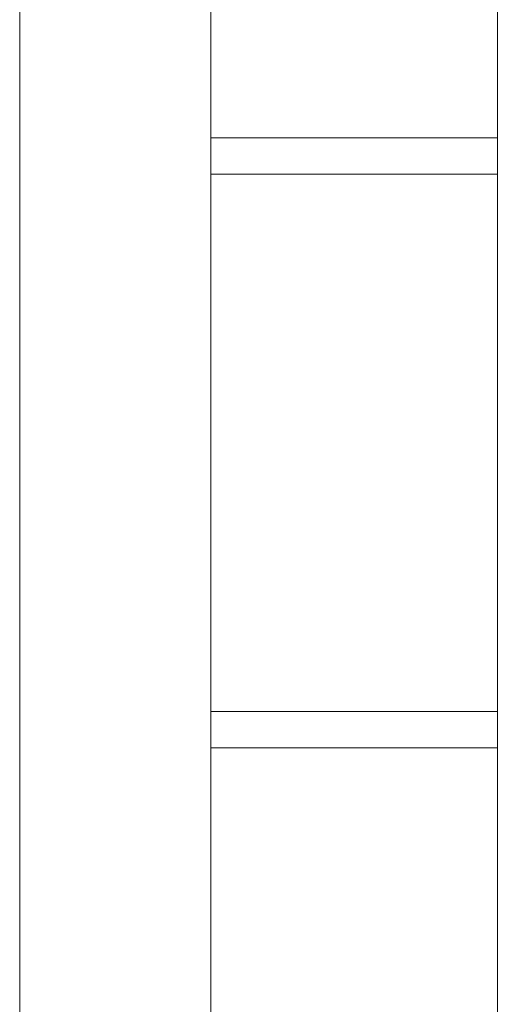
# Model space of a CAD drawing. Extents: x 69 to 739, y -141 to 453.
# Tile 19 of 48: x 285.9343 to 285.9843, y -37.1399 to -37.0369. Entities that reach past the tile are written whole.
import ezdxf

# ---------------------------------------------------------------- set-up
doc = ezdxf.new("R2010")
doc.units = 0
doc.layers.get('0').update_dxf_attribs({"lineweight": 5})
doc.layers.add('TECE-Modul', color=7, linetype='Continuous', lineweight=5)

# ---------------------------------------------------------------- blocks, each defined once
blk = doc.blocks.new('Referenz-A06HSZRRNL', base_point=(271.95682, -56.67925))
at = {"layer": 'TECE-Modul', "linetype": 'Continuous', "ltscale": 0.13}
for p, q in [((285.9543, -36.07925), (285.9543, -37.45029)), ((285.9843, -37.45029), (285.9843, -36.10925)), ((285.9343, -36.87925), (285.9343, -37.47925)), ((285.9343, -36.87925), (285.9343, -37.47925)), ((285.9343, -36.87925), (285.9343, -37.47925)), ((285.9343, -36.87925), (285.9343, -37.47925)), ((285.9543, -36.87925), (285.9543, -37.47925)), ((285.9543, -37.47925), (285.9543, -36.87925)), ((285.9843, -37.47925), (285.9843, -36.87925)), ((285.9843, -37.47925), (285.9843, -36.87925)), ((285.9543, -37.00816), (285.9543, -37.11486)), ((285.9843, -37.11486), (285.9843, -37.00816)), ((285.9543, -37.00936), (285.9543, -37.06814)), ((285.9543, -37.06814), (285.9543, -37.00936)), ((285.9543, -37.00936), (285.9543, -37.06814)), ((285.9543, -37.06814), (285.9543, -37.00936)), ((285.9843, -37.06814), (285.9843, -37.00936)), ((285.9843, -37.00936), (285.9843, -37.06814)), ((285.9843, -37.06814), (285.9843, -37.00936)), ((285.9843, -37.00936), (285.9843, -37.06814)), ((285.9843, -37.04925), (285.9543, -37.04925)), ((285.9543, -37.04925), (285.9543, -37.04983)), ((285.9843, -37.04925), (285.9543, -37.04925)), ((285.9543, -37.04925), (285.9543, -37.04983)), ((285.9843, -37.04925), (285.9543, -37.04925)), ((285.9543, -37.04925), (285.9543, -37.04983)), ((285.9843, -37.04925), (285.9543, -37.04925)), ((285.9543, -37.04925), (285.9543, -37.04983)), ((285.9843, -37.04925), (285.9543, -37.04925)), ((285.9543, -37.04925), (285.9543, -37.04983)), ((285.9843, -37.04925), (285.9543, -37.04925)), ((285.9543, -37.04925), (285.9543, -37.04983)), ((285.9543, -37.04983), (285.9543, -37.04925)), ((285.9543, -37.04983), (285.9543, -37.04925)), ((285.9543, -37.04983), (285.9543, -37.04925)), ((285.9543, -37.04983), (285.9543, -37.04925)), ((285.9543, -37.04983), (285.9543, -37.04925)), ((285.9543, -37.04983), (285.9543, -37.04925)), ((285.9843, -37.04925), (285.9543, -37.04925)), ((285.9543, -37.04925), (285.9543, -37.04983)), ((285.9843, -37.04925), (285.9543, -37.04925)), ((285.9543, -37.04925), (285.9543, -37.04983)), ((285.9843, -37.04925), (285.9543, -37.04925)), ((285.9543, -37.04925), (285.9543, -37.04983)), ((285.9543, -37.04983), (285.9543, -37.04925)), ((285.9543, -37.04983), (285.9543, -37.04925)), ((285.9543, -37.04983), (285.9543, -37.04925)), ((285.9543, -37.04983), (285.9543, -37.05153)), ((285.9543, -37.04983), (285.9543, -37.05153)), ((285.9543, -37.04983), (285.9543, -37.05153)), ((285.9543, -37.04983), (285.9543, -37.05153)), ((285.9543, -37.04983), (285.9543, -37.05153)), ((285.9543, -37.04983), (285.9543, -37.05153)), ((285.9543, -37.05153), (285.9543, -37.04983)), ((285.9543, -37.05153), (285.9543, -37.04983)), ((285.9543, -37.05153), (285.9543, -37.04983)), ((285.9543, -37.05153), (285.9543, -37.04983)), ((285.9543, -37.05153), (285.9543, -37.04983)), ((285.9543, -37.05153), (285.9543, -37.04983)), ((285.9543, -37.04983), (285.9543, -37.05153)), ((285.9543, -37.04983), (285.9543, -37.05153)), ((285.9543, -37.04983), (285.9543, -37.05153)), ((285.9543, -37.05153), (285.9543, -37.04983)), ((285.9543, -37.05153), (285.9543, -37.04983)), ((285.9543, -37.05153), (285.9543, -37.04983)), ((285.9843, -37.04983), (285.9843, -37.04925)), ((285.9843, -37.04983), (285.9843, -37.04925)), ((285.9843, -37.04983), (285.9843, -37.04925)), ((285.9843, -37.04983), (285.9843, -37.04925)), ((285.9843, -37.04983), (285.9843, -37.04925)), ((285.9843, -37.04983), (285.9843, -37.04925)), ((285.9843, -37.04925), (285.9843, -37.04983)), ((285.9843, -37.04925), (285.9843, -37.04983)), ((285.9843, -37.04925), (285.9843, -37.04983)), ((285.9843, -37.04925), (285.9843, -37.04983)), ((285.9843, -37.04925), (285.9843, -37.04983)), ((285.9843, -37.04925), (285.9843, -37.04983)), ((285.9843, -37.04983), (285.9843, -37.04925)), ((285.9843, -37.04983), (285.9843, -37.04925)), ((285.9843, -37.04983), (285.9843, -37.04925)), ((285.9843, -37.04925), (285.9843, -37.04983)), ((285.9843, -37.04925), (285.9843, -37.04983)), ((285.9843, -37.04925), (285.9843, -37.04983)), ((285.9843, -37.05153), (285.9843, -37.04983)), ((285.9843, -37.05153), (285.9843, -37.04983)), ((285.9843, -37.05153), (285.9843, -37.04983)), ((285.9843, -37.05153), (285.9843, -37.04983)), ((285.9843, -37.05153), (285.9843, -37.04983)), ((285.9843, -37.05153), (285.9843, -37.04983)), ((285.9843, -37.04983), (285.9843, -37.05153)), ((285.9843, -37.04983), (285.9843, -37.05153)), ((285.9843, -37.04983), (285.9843, -37.05153)), ((285.9843, -37.04983), (285.9843, -37.05153)), ((285.9843, -37.04983), (285.9843, -37.05153)), ((285.9843, -37.04983), (285.9843, -37.05153)), ((285.9843, -37.05153), (285.9843, -37.04983)), ((285.9843, -37.05153), (285.9843, -37.04983)), ((285.9843, -37.05153), (285.9843, -37.04983)), ((285.9843, -37.04983), (285.9843, -37.05153)), ((285.9843, -37.04983), (285.9843, -37.05153)), ((285.9843, -37.04983), (285.9843, -37.05153)), ((285.9543, -37.05153), (285.9543, -37.05431)), ((285.9543, -37.05153), (285.9543, -37.05431)), ((285.9543, -37.05153), (285.9543, -37.05431)), ((285.9543, -37.05153), (285.9543, -37.05431)), ((285.9543, -37.05153), (285.9543, -37.05431)), ((285.9543, -37.05153), (285.9543, -37.05431)), ((285.9543, -37.05431), (285.9543, -37.05153)), ((285.9543, -37.05431), (285.9543, -37.05153)), ((285.9543, -37.05431), (285.9543, -37.05153)), ((285.9543, -37.05431), (285.9543, -37.05153)), ((285.9543, -37.05431), (285.9543, -37.05153)), ((285.9543, -37.05431), (285.9543, -37.05153)), ((285.9543, -37.05153), (285.9543, -37.05431)), ((285.9543, -37.05153), (285.9543, -37.05431)), ((285.9543, -37.05153), (285.9543, -37.05431)), ((285.9543, -37.05431), (285.9543, -37.05153)), ((285.9543, -37.05431), (285.9543, -37.05153)), ((285.9543, -37.05431), (285.9543, -37.05153)), ((285.9843, -37.05431), (285.9843, -37.05153)), ((285.9843, -37.05431), (285.9843, -37.05153)), ((285.9843, -37.05431), (285.9843, -37.05153)), ((285.9843, -37.05431), (285.9843, -37.05153)), ((285.9843, -37.05431), (285.9843, -37.05153)), ((285.9843, -37.05431), (285.9843, -37.05153)), ((285.9843, -37.05153), (285.9843, -37.05431)), ((285.9843, -37.05153), (285.9843, -37.05431)), ((285.9843, -37.05153), (285.9843, -37.05431)), ((285.9843, -37.05153), (285.9843, -37.05431)), ((285.9843, -37.05153), (285.9843, -37.05431)), ((285.9843, -37.05153), (285.9843, -37.05431)), ((285.9843, -37.05431), (285.9843, -37.05153)), ((285.9843, -37.05431), (285.9843, -37.05153)), ((285.9843, -37.05431), (285.9843, -37.05153)), ((285.9843, -37.05153), (285.9843, -37.05431)), ((285.9843, -37.05153), (285.9843, -37.05431)), ((285.9843, -37.05153), (285.9843, -37.05431)), ((285.9843, -37.05305), (285.9543, -37.05305)), ((285.9543, -37.05305), (285.9543, -37.05363)), ((285.9843, -37.05305), (285.9543, -37.05305)), ((285.9543, -37.05305), (285.9543, -37.05363)), ((285.9543, -37.05363), (285.9543, -37.05305)), ((285.9543, -37.05363), (285.9543, -37.05305)), ((285.9843, -37.05305), (285.9543, -37.05305)), ((285.9543, -37.05305), (285.9543, -37.05363)), ((285.9543, -37.05363), (285.9543, -37.05305)), ((285.9543, -37.05363), (285.9543, -37.05533)), ((285.9543, -37.05363), (285.9543, -37.05533)), ((285.9543, -37.05533), (285.9543, -37.05363)), ((285.9543, -37.05533), (285.9543, -37.05363)), ((285.9543, -37.05363), (285.9543, -37.05533)), ((285.9543, -37.05533), (285.9543, -37.05363)), ((285.9843, -37.05363), (285.9843, -37.05305)), ((285.9843, -37.05363), (285.9843, -37.05305)), ((285.9843, -37.05305), (285.9843, -37.05363)), ((285.9843, -37.05305), (285.9843, -37.05363)), ((285.9843, -37.05363), (285.9843, -37.05305)), ((285.9843, -37.05305), (285.9843, -37.05363)), ((285.9843, -37.05533), (285.9843, -37.05363)), ((285.9843, -37.05533), (285.9843, -37.05363)), ((285.9843, -37.05363), (285.9843, -37.05533)), ((285.9843, -37.05363), (285.9843, -37.05533)), ((285.9843, -37.05533), (285.9843, -37.05363)), ((285.9843, -37.05363), (285.9843, -37.05533)), ((285.9543, -37.05431), (285.9543, -37.05804)), ((285.9543, -37.05431), (285.9543, -37.05804)), ((285.9543, -37.05431), (285.9543, -37.05804)), ((285.9543, -37.05431), (285.9543, -37.05804)), ((285.9543, -37.05431), (285.9543, -37.05804)), ((285.9543, -37.05431), (285.9543, -37.05804)), ((285.9543, -37.05804), (285.9543, -37.05431)), ((285.9543, -37.05804), (285.9543, -37.05431)), ((285.9543, -37.05804), (285.9543, -37.05431)), ((285.9543, -37.05804), (285.9543, -37.05431)), ((285.9543, -37.05804), (285.9543, -37.05431)), ((285.9543, -37.05804), (285.9543, -37.05431)), ((285.9543, -37.05431), (285.9543, -37.05804)), ((285.9543, -37.05431), (285.9543, -37.05804)), ((285.9543, -37.05431), (285.9543, -37.05804)), ((285.9543, -37.05804), (285.9543, -37.05431)), ((285.9543, -37.05804), (285.9543, -37.05431)), ((285.9543, -37.05804), (285.9543, -37.05431)), ((285.9843, -37.05804), (285.9843, -37.05431)), ((285.9843, -37.05804), (285.9843, -37.05431)), ((285.9843, -37.05804), (285.9843, -37.05431)), ((285.9843, -37.05804), (285.9843, -37.05431)), ((285.9843, -37.05804), (285.9843, -37.05431)), ((285.9843, -37.05804), (285.9843, -37.05431)), ((285.9843, -37.05431), (285.9843, -37.05804)), ((285.9843, -37.05431), (285.9843, -37.05804)), ((285.9843, -37.05431), (285.9843, -37.05804)), ((285.9843, -37.05431), (285.9843, -37.05804)), ((285.9843, -37.05431), (285.9843, -37.05804)), ((285.9843, -37.05431), (285.9843, -37.05804)), ((285.9843, -37.05804), (285.9843, -37.05431)), ((285.9843, -37.05804), (285.9843, -37.05431)), ((285.9843, -37.05804), (285.9843, -37.05431)), ((285.9843, -37.05431), (285.9843, -37.05804)), ((285.9843, -37.05431), (285.9843, -37.05804)), ((285.9843, -37.05431), (285.9843, -37.05804)), ((285.9543, -37.05533), (285.9543, -37.05811)), ((285.9543, -37.05533), (285.9543, -37.05811)), ((285.9543, -37.05811), (285.9543, -37.05533)), ((285.9543, -37.05811), (285.9543, -37.05533)), ((285.9543, -37.05533), (285.9543, -37.05811)), ((285.9543, -37.05811), (285.9543, -37.05533)), ((285.9843, -37.05811), (285.9843, -37.05533)), ((285.9843, -37.05811), (285.9843, -37.05533)), ((285.9843, -37.05533), (285.9843, -37.05811)), ((285.9843, -37.05533), (285.9843, -37.05811)), ((285.9843, -37.05811), (285.9843, -37.05533)), ((285.9843, -37.05533), (285.9843, -37.05811)), ((285.9543, -37.05804), (285.9543, -37.06258)), ((285.9543, -37.05804), (285.9543, -37.06258)), ((285.9543, -37.05804), (285.9543, -37.06258)), ((285.9543, -37.05804), (285.9543, -37.06258)), ((285.9543, -37.05804), (285.9543, -37.06258)), ((285.9543, -37.05804), (285.9543, -37.06258)), ((285.9543, -37.06258), (285.9543, -37.05804)), ((285.9543, -37.06258), (285.9543, -37.05804)), ((285.9543, -37.06258), (285.9543, -37.05804)), ((285.9543, -37.06258), (285.9543, -37.05804)), ((285.9543, -37.06258), (285.9543, -37.05804)), ((285.9543, -37.06258), (285.9543, -37.05804)), ((285.9543, -37.05804), (285.9543, -37.06258)), ((285.9543, -37.05804), (285.9543, -37.06258)), ((285.9543, -37.05804), (285.9543, -37.06258)), ((285.9543, -37.06258), (285.9543, -37.05804)), ((285.9543, -37.06258), (285.9543, -37.05804)), ((285.9543, -37.06258), (285.9543, -37.05804)), ((285.9543, -37.05811), (285.9543, -37.06184)), ((285.9543, -37.05811), (285.9543, -37.06184)), ((285.9543, -37.06184), (285.9543, -37.05811)), ((285.9543, -37.06184), (285.9543, -37.05811)), ((285.9543, -37.05811), (285.9543, -37.06184)), ((285.9543, -37.06184), (285.9543, -37.05811)), ((285.9843, -37.06258), (285.9843, -37.05804)), ((285.9843, -37.06258), (285.9843, -37.05804)), ((285.9843, -37.06258), (285.9843, -37.05804)), ((285.9843, -37.06258), (285.9843, -37.05804)), ((285.9843, -37.06258), (285.9843, -37.05804)), ((285.9843, -37.06258), (285.9843, -37.05804)), ((285.9843, -37.05804), (285.9843, -37.06258)), ((285.9843, -37.05804), (285.9843, -37.06258)), ((285.9843, -37.05804), (285.9843, -37.06258)), ((285.9843, -37.05804), (285.9843, -37.06258)), ((285.9843, -37.05804), (285.9843, -37.06258)), ((285.9843, -37.05804), (285.9843, -37.06258)), ((285.9843, -37.06258), (285.9843, -37.05804)), ((285.9843, -37.06258), (285.9843, -37.05804)), ((285.9843, -37.06258), (285.9843, -37.05804)), ((285.9843, -37.05804), (285.9843, -37.06258)), ((285.9843, -37.05804), (285.9843, -37.06258)), ((285.9843, -37.05804), (285.9843, -37.06258)), ((285.9843, -37.06184), (285.9843, -37.05811)), ((285.9843, -37.06184), (285.9843, -37.05811)), ((285.9843, -37.05811), (285.9843, -37.06184)), ((285.9843, -37.05811), (285.9843, -37.06184)), ((285.9843, -37.06184), (285.9843, -37.05811)), ((285.9843, -37.05811), (285.9843, -37.06184)), ((285.9543, -37.06184), (285.9543, -37.06638)), ((285.9543, -37.06184), (285.9543, -37.06638)), ((285.9543, -37.06638), (285.9543, -37.06184)), ((285.9543, -37.06638), (285.9543, -37.06184)), ((285.9543, -37.06184), (285.9543, -37.06638)), ((285.9543, -37.06638), (285.9543, -37.06184)), ((285.9843, -37.06638), (285.9843, -37.06184)), ((285.9843, -37.06638), (285.9843, -37.06184)), ((285.9843, -37.06184), (285.9843, -37.06638)), ((285.9843, -37.06184), (285.9843, -37.06638)), ((285.9843, -37.06638), (285.9843, -37.06184)), ((285.9843, -37.06184), (285.9843, -37.06638)), ((285.9543, -37.06258), (285.9543, -37.06777)), ((285.9543, -37.06258), (285.9543, -37.06777)), ((285.9543, -37.06258), (285.9543, -37.06777)), ((285.9543, -37.06258), (285.9543, -37.06777)), ((285.9543, -37.06258), (285.9543, -37.06777)), ((285.9543, -37.06258), (285.9543, -37.06777)), ((285.9543, -37.06777), (285.9543, -37.06258)), ((285.9543, -37.06777), (285.9543, -37.06258)), ((285.9543, -37.06777), (285.9543, -37.06258)), ((285.9543, -37.06777), (285.9543, -37.06258)), ((285.9543, -37.06777), (285.9543, -37.06258)), ((285.9543, -37.06777), (285.9543, -37.06258)), ((285.9543, -37.06258), (285.9543, -37.06777)), ((285.9543, -37.06258), (285.9543, -37.06777)), ((285.9543, -37.06258), (285.9543, -37.06777)), ((285.9543, -37.06777), (285.9543, -37.06258)), ((285.9543, -37.06777), (285.9543, -37.06258)), ((285.9543, -37.06777), (285.9543, -37.06258)), ((285.9843, -37.06777), (285.9843, -37.06258)), ((285.9843, -37.06777), (285.9843, -37.06258)), ((285.9843, -37.06777), (285.9843, -37.06258)), ((285.9843, -37.06777), (285.9843, -37.06258)), ((285.9843, -37.06777), (285.9843, -37.06258)), ((285.9843, -37.06777), (285.9843, -37.06258)), ((285.9843, -37.06258), (285.9843, -37.06777)), ((285.9843, -37.06258), (285.9843, -37.06777)), ((285.9843, -37.06258), (285.9843, -37.06777)), ((285.9843, -37.06258), (285.9843, -37.06777)), ((285.9843, -37.06258), (285.9843, -37.06777)), ((285.9843, -37.06258), (285.9843, -37.06777)), ((285.9843, -37.06777), (285.9843, -37.06258)), ((285.9843, -37.06777), (285.9843, -37.06258)), ((285.9843, -37.06777), (285.9843, -37.06258)), ((285.9843, -37.06258), (285.9843, -37.06777)), ((285.9843, -37.06258), (285.9843, -37.06777)), ((285.9843, -37.06258), (285.9843, -37.06777)), ((285.9543, -37.06638), (285.9543, -37.07157)), ((285.9543, -37.06638), (285.9543, -37.07157)), ((285.9543, -37.07157), (285.9543, -37.06638)), ((285.9543, -37.07157), (285.9543, -37.06638)), ((285.9543, -37.06638), (285.9543, -37.07157)), ((285.9543, -37.07157), (285.9543, -37.06638)), ((285.9843, -37.07157), (285.9843, -37.06638)), ((285.9843, -37.07157), (285.9843, -37.06638)), ((285.9843, -37.06638), (285.9843, -37.07157)), ((285.9843, -37.06638), (285.9843, -37.07157)), ((285.9843, -37.07157), (285.9843, -37.06638)), ((285.9843, -37.06638), (285.9843, -37.07157)), ((285.9543, -37.06777), (285.9543, -37.0734)), ((285.9543, -37.06777), (285.9543, -37.0734)), ((285.9543, -37.06777), (285.9543, -37.0734)), ((285.9543, -37.06777), (285.9543, -37.0734)), ((285.9543, -37.06777), (285.9543, -37.0734)), ((285.9543, -37.06777), (285.9543, -37.0734)), ((285.9543, -37.0734), (285.9543, -37.06777)), ((285.9543, -37.0734), (285.9543, -37.06777)), ((285.9543, -37.0734), (285.9543, -37.06777)), ((285.9543, -37.0734), (285.9543, -37.06777)), ((285.9543, -37.0734), (285.9543, -37.06777)), ((285.9543, -37.0734), (285.9543, -37.06777)), ((285.9543, -37.06777), (285.9543, -37.0734)), ((285.9543, -37.06777), (285.9543, -37.0734)), ((285.9543, -37.06777), (285.9543, -37.0734)), ((285.9543, -37.0734), (285.9543, -37.06777)), ((285.9543, -37.0734), (285.9543, -37.06777)), ((285.9543, -37.0734), (285.9543, -37.06777)), ((285.9543, -37.06814), (285.9543, -37.11967)), ((285.9543, -37.11967), (285.9543, -37.06814)), ((285.9543, -37.06814), (285.9543, -37.11967)), ((285.9543, -37.11967), (285.9543, -37.06814)), ((285.9843, -37.0734), (285.9843, -37.06777)), ((285.9843, -37.0734), (285.9843, -37.06777)), ((285.9843, -37.0734), (285.9843, -37.06777)), ((285.9843, -37.0734), (285.9843, -37.06777)), ((285.9843, -37.0734), (285.9843, -37.06777)), ((285.9843, -37.0734), (285.9843, -37.06777)), ((285.9843, -37.06777), (285.9843, -37.0734)), ((285.9843, -37.06777), (285.9843, -37.0734)), ((285.9843, -37.06777), (285.9843, -37.0734)), ((285.9843, -37.06777), (285.9843, -37.0734)), ((285.9843, -37.06777), (285.9843, -37.0734)), ((285.9843, -37.06777), (285.9843, -37.0734)), ((285.9843, -37.0734), (285.9843, -37.06777)), ((285.9843, -37.0734), (285.9843, -37.06777)), ((285.9843, -37.0734), (285.9843, -37.06777)), ((285.9843, -37.06777), (285.9843, -37.0734)), ((285.9843, -37.06777), (285.9843, -37.0734)), ((285.9843, -37.06777), (285.9843, -37.0734)), ((285.9843, -37.11967), (285.9843, -37.06814)), ((285.9843, -37.06814), (285.9843, -37.11967)), ((285.9843, -37.11967), (285.9843, -37.06814)), ((285.9843, -37.06814), (285.9843, -37.11967)), ((285.9543, -37.07157), (285.9543, -37.0772)), ((285.9543, -37.07157), (285.9543, -37.0772)), ((285.9543, -37.0772), (285.9543, -37.07157)), ((285.9543, -37.0772), (285.9543, -37.07157)), ((285.9543, -37.07157), (285.9543, -37.0772)), ((285.9543, -37.0772), (285.9543, -37.07157)), ((285.9843, -37.0772), (285.9843, -37.07157)), ((285.9843, -37.0772), (285.9843, -37.07157)), ((285.9843, -37.07157), (285.9843, -37.0772)), ((285.9843, -37.07157), (285.9843, -37.0772)), ((285.9843, -37.0772), (285.9843, -37.07157)), ((285.9843, -37.07157), (285.9843, -37.0772)), ((285.9543, -37.0734), (285.9543, -37.07925)), ((285.9543, -37.0734), (285.9543, -37.07925)), ((285.9543, -37.0734), (285.9543, -37.07925)), ((285.9543, -37.0734), (285.9543, -37.07925)), ((285.9543, -37.0734), (285.9543, -37.07925)), ((285.9543, -37.0734), (285.9543, -37.07925)), ((285.9543, -37.07925), (285.9543, -37.0734)), ((285.9543, -37.07925), (285.9543, -37.0734)), ((285.9543, -37.07925), (285.9543, -37.0734)), ((285.9543, -37.07925), (285.9543, -37.0734)), ((285.9543, -37.07925), (285.9543, -37.0734)), ((285.9543, -37.07925), (285.9543, -37.0734)), ((285.9543, -37.0734), (285.9543, -37.07925)), ((285.9543, -37.0734), (285.9543, -37.07925)), ((285.9543, -37.0734), (285.9543, -37.07925)), ((285.9543, -37.07925), (285.9543, -37.0734)), ((285.9543, -37.07925), (285.9543, -37.0734)), ((285.9543, -37.07925), (285.9543, -37.0734)), ((285.9843, -37.07925), (285.9843, -37.0734)), ((285.9843, -37.07925), (285.9843, -37.0734)), ((285.9843, -37.07925), (285.9843, -37.0734)), ((285.9843, -37.07925), (285.9843, -37.0734)), ((285.9843, -37.07925), (285.9843, -37.0734)), ((285.9843, -37.07925), (285.9843, -37.0734)), ((285.9843, -37.0734), (285.9843, -37.07925)), ((285.9843, -37.0734), (285.9843, -37.07925)), ((285.9843, -37.0734), (285.9843, -37.07925)), ((285.9843, -37.0734), (285.9843, -37.07925)), ((285.9843, -37.0734), (285.9843, -37.07925)), ((285.9843, -37.0734), (285.9843, -37.07925)), ((285.9843, -37.07925), (285.9843, -37.0734)), ((285.9843, -37.07925), (285.9843, -37.0734)), ((285.9843, -37.07925), (285.9843, -37.0734)), ((285.9843, -37.0734), (285.9843, -37.07925)), ((285.9843, -37.0734), (285.9843, -37.07925)), ((285.9843, -37.0734), (285.9843, -37.07925)), ((285.9543, -37.0772), (285.9543, -37.08305)), ((285.9543, -37.0772), (285.9543, -37.08305)), ((285.9543, -37.08305), (285.9543, -37.0772)), ((285.9543, -37.08305), (285.9543, -37.0772)), ((285.9543, -37.0772), (285.9543, -37.08305)), ((285.9543, -37.08305), (285.9543, -37.0772)), ((285.9843, -37.08305), (285.9843, -37.0772)), ((285.9843, -37.08305), (285.9843, -37.0772)), ((285.9843, -37.0772), (285.9843, -37.08305)), ((285.9843, -37.0772), (285.9843, -37.08305)), ((285.9843, -37.08305), (285.9843, -37.0772)), ((285.9843, -37.0772), (285.9843, -37.08305)), ((285.9543, -37.07925), (285.9543, -37.0851)), ((285.9543, -37.07925), (285.9543, -37.0851)), ((285.9543, -37.07925), (285.9543, -37.0851)), ((285.9543, -37.07925), (285.9543, -37.0851)), ((285.9543, -37.07925), (285.9543, -37.0851)), ((285.9543, -37.07925), (285.9543, -37.0851)), ((285.9543, -37.0851), (285.9543, -37.07925)), ((285.9543, -37.0851), (285.9543, -37.07925)), ((285.9543, -37.0851), (285.9543, -37.07925)), ((285.9543, -37.0851), (285.9543, -37.07925)), ((285.9543, -37.0851), (285.9543, -37.07925)), ((285.9543, -37.0851), (285.9543, -37.07925)), ((285.9543, -37.07925), (285.9543, -37.0851)), ((285.9543, -37.07925), (285.9543, -37.0851)), ((285.9543, -37.07925), (285.9543, -37.0851)), ((285.9543, -37.0851), (285.9543, -37.07925)), ((285.9543, -37.0851), (285.9543, -37.07925)), ((285.9543, -37.0851), (285.9543, -37.07925)), ((285.9843, -37.0851), (285.9843, -37.07925)), ((285.9843, -37.0851), (285.9843, -37.07925)), ((285.9843, -37.0851), (285.9843, -37.07925)), ((285.9843, -37.0851), (285.9843, -37.07925)), ((285.9843, -37.0851), (285.9843, -37.07925)), ((285.9843, -37.0851), (285.9843, -37.07925)), ((285.9843, -37.07925), (285.9843, -37.0851)), ((285.9843, -37.07925), (285.9843, -37.0851)), ((285.9843, -37.07925), (285.9843, -37.0851)), ((285.9843, -37.07925), (285.9843, -37.0851)), ((285.9843, -37.07925), (285.9843, -37.0851)), ((285.9843, -37.07925), (285.9843, -37.0851)), ((285.9843, -37.0851), (285.9843, -37.07925)), ((285.9843, -37.0851), (285.9843, -37.07925)), ((285.9843, -37.0851), (285.9843, -37.07925)), ((285.9843, -37.07925), (285.9843, -37.0851)), ((285.9843, -37.07925), (285.9843, -37.0851)), ((285.9843, -37.07925), (285.9843, -37.0851)), ((285.9543, -37.08305), (285.9543, -37.0889)), ((285.9543, -37.08305), (285.9543, -37.0889)), ((285.9543, -37.0889), (285.9543, -37.08305)), ((285.9543, -37.0889), (285.9543, -37.08305)), ((285.9543, -37.08305), (285.9543, -37.0889)), ((285.9543, -37.0889), (285.9543, -37.08305)), ((285.9843, -37.0889), (285.9843, -37.08305)), ((285.9843, -37.0889), (285.9843, -37.08305)), ((285.9843, -37.08305), (285.9843, -37.0889)), ((285.9843, -37.08305), (285.9843, -37.0889)), ((285.9843, -37.0889), (285.9843, -37.08305)), ((285.9843, -37.08305), (285.9843, -37.0889)), ((285.9543, -37.0851), (285.9543, -37.09073)), ((285.9543, -37.0851), (285.9543, -37.09073)), ((285.9543, -37.0851), (285.9543, -37.09073)), ((285.9543, -37.0851), (285.9543, -37.09073)), ((285.9543, -37.0851), (285.9543, -37.09073)), ((285.9543, -37.0851), (285.9543, -37.09073)), ((285.9543, -37.09073), (285.9543, -37.0851)), ((285.9543, -37.09073), (285.9543, -37.0851)), ((285.9543, -37.09073), (285.9543, -37.0851)), ((285.9543, -37.09073), (285.9543, -37.0851)), ((285.9543, -37.09073), (285.9543, -37.0851)), ((285.9543, -37.09073), (285.9543, -37.0851)), ((285.9543, -37.0851), (285.9543, -37.09073)), ((285.9543, -37.0851), (285.9543, -37.09073)), ((285.9543, -37.0851), (285.9543, -37.09073)), ((285.9543, -37.09073), (285.9543, -37.0851)), ((285.9543, -37.09073), (285.9543, -37.0851)), ((285.9543, -37.09073), (285.9543, -37.0851)), ((285.9843, -37.09073), (285.9843, -37.0851)), ((285.9843, -37.09073), (285.9843, -37.0851)), ((285.9843, -37.09073), (285.9843, -37.0851)), ((285.9843, -37.09073), (285.9843, -37.0851)), ((285.9843, -37.09073), (285.9843, -37.0851)), ((285.9843, -37.09073), (285.9843, -37.0851)), ((285.9843, -37.0851), (285.9843, -37.09073)), ((285.9843, -37.0851), (285.9843, -37.09073)), ((285.9843, -37.0851), (285.9843, -37.09073)), ((285.9843, -37.0851), (285.9843, -37.09073)), ((285.9843, -37.0851), (285.9843, -37.09073)), ((285.9843, -37.0851), (285.9843, -37.09073)), ((285.9843, -37.09073), (285.9843, -37.0851)), ((285.9843, -37.09073), (285.9843, -37.0851)), ((285.9843, -37.09073), (285.9843, -37.0851)), ((285.9843, -37.0851), (285.9843, -37.09073)), ((285.9843, -37.0851), (285.9843, -37.09073)), ((285.9843, -37.0851), (285.9843, -37.09073)), ((285.9543, -37.0889), (285.9543, -37.09453)), ((285.9543, -37.0889), (285.9543, -37.09453)), ((285.9543, -37.09453), (285.9543, -37.0889)), ((285.9543, -37.09453), (285.9543, -37.0889)), ((285.9543, -37.0889), (285.9543, -37.09453)), ((285.9543, -37.09453), (285.9543, -37.0889)), ((285.9843, -37.09453), (285.9843, -37.0889)), ((285.9843, -37.09453), (285.9843, -37.0889)), ((285.9843, -37.0889), (285.9843, -37.09453)), ((285.9843, -37.0889), (285.9843, -37.09453)), ((285.9843, -37.09453), (285.9843, -37.0889)), ((285.9843, -37.0889), (285.9843, -37.09453)), ((285.9543, -37.09073), (285.9543, -37.09592)), ((285.9543, -37.09073), (285.9543, -37.09592)), ((285.9543, -37.09073), (285.9543, -37.09592)), ((285.9543, -37.09073), (285.9543, -37.09592)), ((285.9543, -37.09073), (285.9543, -37.09592)), ((285.9543, -37.09073), (285.9543, -37.09592)), ((285.9543, -37.09592), (285.9543, -37.09073)), ((285.9543, -37.09592), (285.9543, -37.09073)), ((285.9543, -37.09592), (285.9543, -37.09073)), ((285.9543, -37.09592), (285.9543, -37.09073)), ((285.9543, -37.09592), (285.9543, -37.09073)), ((285.9543, -37.09592), (285.9543, -37.09073)), ((285.9543, -37.09073), (285.9543, -37.09592)), ((285.9543, -37.09073), (285.9543, -37.09592)), ((285.9543, -37.09073), (285.9543, -37.09592)), ((285.9543, -37.09592), (285.9543, -37.09073)), ((285.9543, -37.09592), (285.9543, -37.09073)), ((285.9543, -37.09592), (285.9543, -37.09073)), ((285.9843, -37.09592), (285.9843, -37.09073)), ((285.9843, -37.09592), (285.9843, -37.09073)), ((285.9843, -37.09592), (285.9843, -37.09073)), ((285.9843, -37.09592), (285.9843, -37.09073)), ((285.9843, -37.09592), (285.9843, -37.09073)), ((285.9843, -37.09592), (285.9843, -37.09073)), ((285.9843, -37.09073), (285.9843, -37.09592)), ((285.9843, -37.09073), (285.9843, -37.09592)), ((285.9843, -37.09073), (285.9843, -37.09592)), ((285.9843, -37.09073), (285.9843, -37.09592)), ((285.9843, -37.09073), (285.9843, -37.09592)), ((285.9843, -37.09073), (285.9843, -37.09592)), ((285.9843, -37.09592), (285.9843, -37.09073)), ((285.9843, -37.09592), (285.9843, -37.09073)), ((285.9843, -37.09592), (285.9843, -37.09073)), ((285.9843, -37.09073), (285.9843, -37.09592)), ((285.9843, -37.09073), (285.9843, -37.09592)), ((285.9843, -37.09073), (285.9843, -37.09592)), ((285.9543, -37.09453), (285.9543, -37.09972)), ((285.9543, -37.09453), (285.9543, -37.09972)), ((285.9543, -37.09972), (285.9543, -37.09453)), ((285.9543, -37.09972), (285.9543, -37.09453)), ((285.9543, -37.09453), (285.9543, -37.09972)), ((285.9543, -37.09972), (285.9543, -37.09453)), ((285.9843, -37.09972), (285.9843, -37.09453)), ((285.9843, -37.09972), (285.9843, -37.09453)), ((285.9843, -37.09453), (285.9843, -37.09972)), ((285.9843, -37.09453), (285.9843, -37.09972)), ((285.9843, -37.09972), (285.9843, -37.09453)), ((285.9843, -37.09453), (285.9843, -37.09972)), ((285.9543, -37.09592), (285.9543, -37.10046)), ((285.9543, -37.09592), (285.9543, -37.10046)), ((285.9543, -37.09592), (285.9543, -37.10046)), ((285.9543, -37.09592), (285.9543, -37.10046)), ((285.9543, -37.09592), (285.9543, -37.10046)), ((285.9543, -37.09592), (285.9543, -37.10046)), ((285.9543, -37.10046), (285.9543, -37.09592)), ((285.9543, -37.10046), (285.9543, -37.09592)), ((285.9543, -37.10046), (285.9543, -37.09592)), ((285.9543, -37.10046), (285.9543, -37.09592)), ((285.9543, -37.10046), (285.9543, -37.09592)), ((285.9543, -37.10046), (285.9543, -37.09592)), ((285.9543, -37.09592), (285.9543, -37.10046)), ((285.9543, -37.09592), (285.9543, -37.10046)), ((285.9543, -37.09592), (285.9543, -37.10046)), ((285.9543, -37.10046), (285.9543, -37.09592)), ((285.9543, -37.10046), (285.9543, -37.09592)), ((285.9543, -37.10046), (285.9543, -37.09592)), ((285.9843, -37.10046), (285.9843, -37.09592)), ((285.9843, -37.10046), (285.9843, -37.09592)), ((285.9843, -37.10046), (285.9843, -37.09592)), ((285.9843, -37.10046), (285.9843, -37.09592)), ((285.9843, -37.10046), (285.9843, -37.09592)), ((285.9843, -37.10046), (285.9843, -37.09592)), ((285.9843, -37.09592), (285.9843, -37.10046)), ((285.9843, -37.09592), (285.9843, -37.10046)), ((285.9843, -37.09592), (285.9843, -37.10046)), ((285.9843, -37.09592), (285.9843, -37.10046)), ((285.9843, -37.09592), (285.9843, -37.10046)), ((285.9843, -37.09592), (285.9843, -37.10046)), ((285.9843, -37.10046), (285.9843, -37.09592)), ((285.9843, -37.10046), (285.9843, -37.09592)), ((285.9843, -37.10046), (285.9843, -37.09592)), ((285.9843, -37.09592), (285.9843, -37.10046)), ((285.9843, -37.09592), (285.9843, -37.10046)), ((285.9843, -37.09592), (285.9843, -37.10046)), ((285.9543, -37.09972), (285.9543, -37.10426)), ((285.9543, -37.09972), (285.9543, -37.10426)), ((285.9543, -37.10426), (285.9543, -37.09972)), ((285.9543, -37.10426), (285.9543, -37.09972)), ((285.9543, -37.09972), (285.9543, -37.10426)), ((285.9543, -37.10426), (285.9543, -37.09972)), ((285.9843, -37.10426), (285.9843, -37.09972)), ((285.9843, -37.10426), (285.9843, -37.09972)), ((285.9843, -37.09972), (285.9843, -37.10426)), ((285.9843, -37.09972), (285.9843, -37.10426)), ((285.9843, -37.10426), (285.9843, -37.09972)), ((285.9843, -37.09972), (285.9843, -37.10426)), ((285.9543, -37.10046), (285.9543, -37.10419)), ((285.9543, -37.10046), (285.9543, -37.10419)), ((285.9543, -37.10046), (285.9543, -37.10419)), ((285.9543, -37.10046), (285.9543, -37.10419)), ((285.9543, -37.10046), (285.9543, -37.10419)), ((285.9543, -37.10046), (285.9543, -37.10419)), ((285.9543, -37.10419), (285.9543, -37.10046)), ((285.9543, -37.10419), (285.9543, -37.10046)), ((285.9543, -37.10419), (285.9543, -37.10046)), ((285.9543, -37.10419), (285.9543, -37.10046)), ((285.9543, -37.10419), (285.9543, -37.10046)), ((285.9543, -37.10419), (285.9543, -37.10046)), ((285.9543, -37.10046), (285.9543, -37.10419)), ((285.9543, -37.10046), (285.9543, -37.10419)), ((285.9543, -37.10046), (285.9543, -37.10419)), ((285.9543, -37.10419), (285.9543, -37.10046)), ((285.9543, -37.10419), (285.9543, -37.10046)), ((285.9543, -37.10419), (285.9543, -37.10046)), ((285.9843, -37.10419), (285.9843, -37.10046)), ((285.9843, -37.10419), (285.9843, -37.10046)), ((285.9843, -37.10419), (285.9843, -37.10046)), ((285.9843, -37.10419), (285.9843, -37.10046)), ((285.9843, -37.10419), (285.9843, -37.10046)), ((285.9843, -37.10419), (285.9843, -37.10046)), ((285.9843, -37.10046), (285.9843, -37.10419)), ((285.9843, -37.10046), (285.9843, -37.10419)), ((285.9843, -37.10046), (285.9843, -37.10419)), ((285.9843, -37.10046), (285.9843, -37.10419)), ((285.9843, -37.10046), (285.9843, -37.10419)), ((285.9843, -37.10046), (285.9843, -37.10419)), ((285.9843, -37.10419), (285.9843, -37.10046)), ((285.9843, -37.10419), (285.9843, -37.10046)), ((285.9843, -37.10419), (285.9843, -37.10046)), ((285.9843, -37.10046), (285.9843, -37.10419)), ((285.9843, -37.10046), (285.9843, -37.10419)), ((285.9843, -37.10046), (285.9843, -37.10419)), ((285.9543, -37.10419), (285.9543, -37.10697)), ((285.9543, -37.10419), (285.9543, -37.10697)), ((285.9543, -37.10419), (285.9543, -37.10697)), ((285.9543, -37.10419), (285.9543, -37.10697)), ((285.9543, -37.10419), (285.9543, -37.10697)), ((285.9543, -37.10419), (285.9543, -37.10697)), ((285.9543, -37.10697), (285.9543, -37.10419)), ((285.9543, -37.10697), (285.9543, -37.10419)), ((285.9543, -37.10697), (285.9543, -37.10419)), ((285.9543, -37.10697), (285.9543, -37.10419)), ((285.9543, -37.10697), (285.9543, -37.10419)), ((285.9543, -37.10697), (285.9543, -37.10419)), ((285.9543, -37.10419), (285.9543, -37.10697)), ((285.9543, -37.10419), (285.9543, -37.10697)), ((285.9543, -37.10419), (285.9543, -37.10697)), ((285.9543, -37.10697), (285.9543, -37.10419)), ((285.9543, -37.10697), (285.9543, -37.10419)), ((285.9543, -37.10697), (285.9543, -37.10419)), ((285.9543, -37.10426), (285.9543, -37.10799)), ((285.9543, -37.10426), (285.9543, -37.10799)), ((285.9543, -37.10799), (285.9543, -37.10426)), ((285.9543, -37.10799), (285.9543, -37.10426)), ((285.9543, -37.10426), (285.9543, -37.10799)), ((285.9543, -37.10799), (285.9543, -37.10426)), ((285.9843, -37.10697), (285.9843, -37.10419)), ((285.9843, -37.10697), (285.9843, -37.10419)), ((285.9843, -37.10697), (285.9843, -37.10419)), ((285.9843, -37.10697), (285.9843, -37.10419)), ((285.9843, -37.10697), (285.9843, -37.10419)), ((285.9843, -37.10697), (285.9843, -37.10419)), ((285.9843, -37.10419), (285.9843, -37.10697)), ((285.9843, -37.10419), (285.9843, -37.10697)), ((285.9843, -37.10419), (285.9843, -37.10697)), ((285.9843, -37.10419), (285.9843, -37.10697)), ((285.9843, -37.10419), (285.9843, -37.10697)), ((285.9843, -37.10419), (285.9843, -37.10697)), ((285.9843, -37.10697), (285.9843, -37.10419)), ((285.9843, -37.10697), (285.9843, -37.10419)), ((285.9843, -37.10697), (285.9843, -37.10419)), ((285.9843, -37.10419), (285.9843, -37.10697)), ((285.9843, -37.10419), (285.9843, -37.10697)), ((285.9843, -37.10419), (285.9843, -37.10697)), ((285.9843, -37.10799), (285.9843, -37.10426)), ((285.9843, -37.10799), (285.9843, -37.10426)), ((285.9843, -37.10426), (285.9843, -37.10799)), ((285.9843, -37.10426), (285.9843, -37.10799)), ((285.9843, -37.10799), (285.9843, -37.10426)), ((285.9843, -37.10426), (285.9843, -37.10799)), ((285.9543, -37.10697), (285.9543, -37.10867)), ((285.9543, -37.10697), (285.9543, -37.10867)), ((285.9543, -37.10697), (285.9543, -37.10867)), ((285.9543, -37.10697), (285.9543, -37.10867)), ((285.9543, -37.10697), (285.9543, -37.10867)), ((285.9543, -37.10697), (285.9543, -37.10867)), ((285.9543, -37.10867), (285.9543, -37.10697)), ((285.9543, -37.10867), (285.9543, -37.10697)), ((285.9543, -37.10867), (285.9543, -37.10697)), ((285.9543, -37.10867), (285.9543, -37.10697)), ((285.9543, -37.10867), (285.9543, -37.10697)), ((285.9543, -37.10867), (285.9543, -37.10697)), ((285.9543, -37.10697), (285.9543, -37.10867)), ((285.9543, -37.10697), (285.9543, -37.10867)), ((285.9543, -37.10697), (285.9543, -37.10867)), ((285.9543, -37.10867), (285.9543, -37.10697)), ((285.9543, -37.10867), (285.9543, -37.10697)), ((285.9543, -37.10867), (285.9543, -37.10697)), ((285.9843, -37.10867), (285.9843, -37.10697)), ((285.9843, -37.10867), (285.9843, -37.10697)), ((285.9843, -37.10867), (285.9843, -37.10697)), ((285.9843, -37.10867), (285.9843, -37.10697)), ((285.9843, -37.10867), (285.9843, -37.10697)), ((285.9843, -37.10867), (285.9843, -37.10697)), ((285.9843, -37.10697), (285.9843, -37.10867)), ((285.9843, -37.10697), (285.9843, -37.10867)), ((285.9843, -37.10697), (285.9843, -37.10867)), ((285.9843, -37.10697), (285.9843, -37.10867)), ((285.9843, -37.10697), (285.9843, -37.10867)), ((285.9843, -37.10697), (285.9843, -37.10867)), ((285.9843, -37.10867), (285.9843, -37.10697)), ((285.9843, -37.10867), (285.9843, -37.10697)), ((285.9843, -37.10867), (285.9843, -37.10697)), ((285.9843, -37.10697), (285.9843, -37.10867)), ((285.9843, -37.10697), (285.9843, -37.10867)), ((285.9843, -37.10697), (285.9843, -37.10867)), ((285.9543, -37.10799), (285.9543, -37.11077)), ((285.9543, -37.10799), (285.9543, -37.11077)), ((285.9543, -37.11077), (285.9543, -37.10799)), ((285.9543, -37.11077), (285.9543, -37.10799)), ((285.9543, -37.10799), (285.9543, -37.11077)), ((285.9543, -37.11077), (285.9543, -37.10799)), ((285.9843, -37.11077), (285.9843, -37.10799)), ((285.9843, -37.11077), (285.9843, -37.10799)), ((285.9843, -37.10799), (285.9843, -37.11077)), ((285.9843, -37.10799), (285.9843, -37.11077)), ((285.9843, -37.11077), (285.9843, -37.10799)), ((285.9843, -37.10799), (285.9843, -37.11077)), ((285.9543, -37.10867), (285.9543, -37.10925)), ((285.9543, -37.10867), (285.9543, -37.10925)), ((285.9543, -37.10867), (285.9543, -37.10925)), ((285.9543, -37.10867), (285.9543, -37.10925)), ((285.9543, -37.10867), (285.9543, -37.10925)), ((285.9543, -37.10867), (285.9543, -37.10925)), ((285.9543, -37.10925), (285.9543, -37.10867)), ((285.9543, -37.10925), (285.9543, -37.10867)), ((285.9543, -37.10925), (285.9543, -37.10867)), ((285.9543, -37.10925), (285.9543, -37.10867)), ((285.9543, -37.10925), (285.9543, -37.10867)), ((285.9543, -37.10925), (285.9543, -37.10867)), ((285.9543, -37.10867), (285.9543, -37.10925)), ((285.9543, -37.10867), (285.9543, -37.10925)), ((285.9543, -37.10867), (285.9543, -37.10925)), ((285.9543, -37.10925), (285.9543, -37.10867)), ((285.9543, -37.10925), (285.9543, -37.10867)), ((285.9543, -37.10925), (285.9543, -37.10867)), ((285.9543, -37.10925), (285.9843, -37.10925)), ((285.9543, -37.10925), (285.9843, -37.10925)), ((285.9543, -37.10925), (285.9843, -37.10925)), ((285.9543, -37.10925), (285.9843, -37.10925)), ((285.9543, -37.10925), (285.9843, -37.10925)), ((285.9543, -37.10925), (285.9843, -37.10925)), ((285.9543, -37.10925), (285.9843, -37.10925)), ((285.9543, -37.10925), (285.9843, -37.10925)), ((285.9543, -37.10925), (285.9843, -37.10925)), ((285.9843, -37.10925), (285.9843, -37.10867)), ((285.9843, -37.10925), (285.9843, -37.10867)), ((285.9843, -37.10925), (285.9843, -37.10867)), ((285.9843, -37.10925), (285.9843, -37.10867)), ((285.9843, -37.10925), (285.9843, -37.10867)), ((285.9843, -37.10925), (285.9843, -37.10867)), ((285.9843, -37.10867), (285.9843, -37.10925)), ((285.9843, -37.10867), (285.9843, -37.10925)), ((285.9843, -37.10867), (285.9843, -37.10925)), ((285.9843, -37.10867), (285.9843, -37.10925)), ((285.9843, -37.10867), (285.9843, -37.10925)), ((285.9843, -37.10867), (285.9843, -37.10925)), ((285.9843, -37.10925), (285.9843, -37.10867)), ((285.9843, -37.10925), (285.9843, -37.10867)), ((285.9843, -37.10925), (285.9843, -37.10867)), ((285.9843, -37.10867), (285.9843, -37.10925)), ((285.9843, -37.10867), (285.9843, -37.10925)), ((285.9843, -37.10867), (285.9843, -37.10925)), ((285.9543, -37.11077), (285.9543, -37.11247)), ((285.9543, -37.11077), (285.9543, -37.11247)), ((285.9543, -37.11247), (285.9543, -37.11077)), ((285.9543, -37.11247), (285.9543, -37.11077)), ((285.9543, -37.11077), (285.9543, -37.11247)), ((285.9543, -37.11247), (285.9543, -37.11077)), ((285.9843, -37.11247), (285.9843, -37.11077)), ((285.9843, -37.11247), (285.9843, -37.11077)), ((285.9843, -37.11077), (285.9843, -37.11247)), ((285.9843, -37.11077), (285.9843, -37.11247)), ((285.9843, -37.11247), (285.9843, -37.11077)), ((285.9843, -37.11077), (285.9843, -37.11247)), ((285.9543, -37.11247), (285.9543, -37.11305)), ((285.9543, -37.11247), (285.9543, -37.11305)), ((285.9543, -37.11305), (285.9543, -37.11247)), ((285.9543, -37.11305), (285.9543, -37.11247)), ((285.9543, -37.11247), (285.9543, -37.11305)), ((285.9543, -37.11305), (285.9543, -37.11247)), ((285.9843, -37.11305), (285.9843, -37.11247)), ((285.9843, -37.11305), (285.9843, -37.11247)), ((285.9843, -37.11247), (285.9843, -37.11305)), ((285.9843, -37.11247), (285.9843, -37.11305)), ((285.9843, -37.11305), (285.9843, -37.11247)), ((285.9843, -37.11247), (285.9843, -37.11305)), ((285.9543, -37.11305), (285.9843, -37.11305)), ((285.9543, -37.11305), (285.9843, -37.11305)), ((285.9543, -37.11305), (285.9843, -37.11305)), ((285.9543, -37.11486), (285.9543, -37.11601)), ((285.9843, -37.11601), (285.9843, -37.11486)), ((285.9543, -37.11601), (285.9543, -37.11995)), ((285.9843, -37.11995), (285.9843, -37.11601)), ((285.9543, -37.11967), (285.9543, -37.16195)), ((285.9543, -37.16195), (285.9543, -37.11967)), ((285.9543, -37.11967), (285.9543, -37.16195)), ((285.9543, -37.16195), (285.9543, -37.11967)), ((285.9843, -37.16195), (285.9843, -37.11967)), ((285.9843, -37.11967), (285.9843, -37.16195)), ((285.9843, -37.16195), (285.9843, -37.11967)), ((285.9843, -37.11967), (285.9843, -37.16195)), ((285.9543, -37.11995), (285.9543, -37.44788)), ((285.9843, -37.44788), (285.9843, -37.11995))]:
    blk.add_line(p, q, dxfattribs=at)

msp = doc.modelspace()

# ---------------------------------------------------------------- block references
at = {"color": 251, "lineweight": 25, "ltscale": 0.25, "true_color": 0x585858}
msp.add_blockref('Referenz-A06HSZRRNL', (271.95682, -56.67925), dxfattribs=at)

doc.saveas('drawing.dxf')
